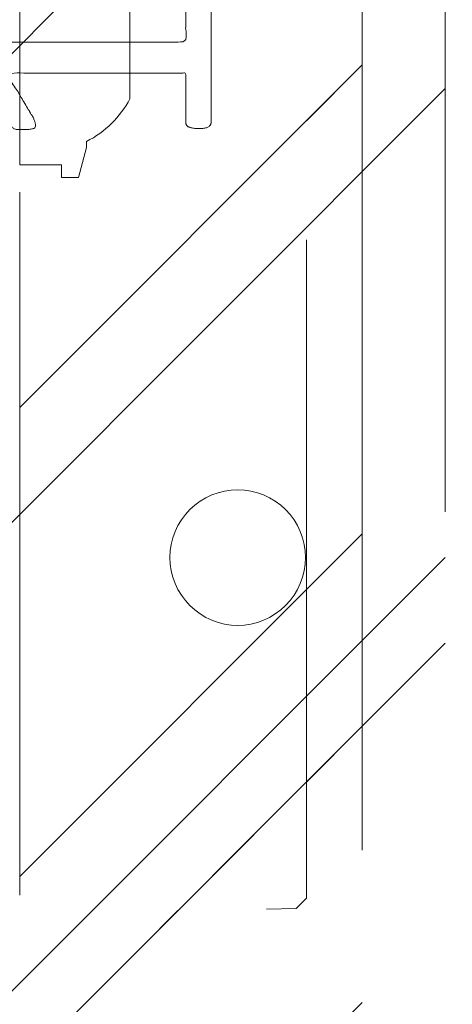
# Model space of a CAD drawing. Header units: inches. Extents: x -465 to -303, y -234 to 7.
# Tile 75 of 81: x -327.78 to -326.959, y -1.174 to 0.693. Entities that reach past the tile are written whole.
import ezdxf

# ---------------------------------------------------------------- set-up
doc = ezdxf.new("R2010")
doc.units = ezdxf.units.IN
doc.header["$LTSCALE"] = 32
doc.header["$MEASUREMENT"] = 0
doc.linetypes.add('Dash Style-1', pattern=[0.083328, 0.041656, -0.041672])
for name, color, linetype, lineweight in [('DashLineFill', 7, 'Dash Style-1', 13), ('Drawing', 7, 'Continuous', 18), ('None', 7, 'Continuous', 18), ('SolidLine', 7, 'Continuous', 15), ('Wood_1-H', 7, 'Continuous', 13)]:
    doc.layers.add(name, color=color, linetype=linetype, lineweight=lineweight)
doc.layers.add('Metal_Black', color=7, linetype='Continuous', lineweight=13, true_color=0x4c4c4c)
pattern_1 = [(45, (0, 0), (-1.61301565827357, 1.935715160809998), []), (45, (-1.0608, 1.0608), (-0.4723460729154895, 0.4167612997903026), [])]

# ---------------------------------------------------------------- blocks, each defined once
blk = doc.blocks.new('Group-10')
at = {"layer": 'Metal_Black', "color": 7}
blk.add_open_spline([(2.661633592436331, 0.08353965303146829), (2.669015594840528, 0.08353965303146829), (2.682856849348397, 0.08077140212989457), (2.685625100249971, 0.07246664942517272), (2.685625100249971, -0.04656633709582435), (2.685625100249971, -0.1655993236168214), (2.683779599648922, -0.16929032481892), (2.678243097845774, -0.1729813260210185), (2.669015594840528, -0.1748268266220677), (2.656097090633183, -0.1748268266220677), (2.646869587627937, -0.1729813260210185), (2.641333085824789, -0.1711358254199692), (2.637642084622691, -0.1655993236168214), (2.637642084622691, -0.1166944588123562), (2.637642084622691, -0.06963509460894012), (2.467858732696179, -0.06963509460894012), (2.298075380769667, -0.06963509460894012), (2.323911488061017, -0.1130034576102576), (2.349747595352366, -0.1563718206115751), (2.351593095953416, -0.1619083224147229), (2.353438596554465, -0.1711358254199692), (2.349747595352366, -0.1748268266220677), (2.338674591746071, -0.176672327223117), (2.326219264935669, -0.176672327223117), (2.31653038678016, -0.176672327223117), (2.310993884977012, -0.1748268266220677), (2.307302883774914, -0.1711358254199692), (2.305457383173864, -0.1674448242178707), (2.272238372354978, -0.1157717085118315), (2.239019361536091, -0.06409859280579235), (2.237173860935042, -0.06225309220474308), (2.237173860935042, -0.05856209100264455), (2.235328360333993, -0.05302558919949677), (2.235328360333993, -0.03595470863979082), (2.235328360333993, -0.01796107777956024), (2.239019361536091, -0.01242457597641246), (2.242710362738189, -0.0105790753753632), (2.441098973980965, -0.0105790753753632), (2.637642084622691, -0.0105790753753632), (2.637642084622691, 0.03002103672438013), (2.637642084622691, 0.07431215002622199), (2.641333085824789, 0.07800315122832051), (2.646869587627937, 0.08169415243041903), (2.656097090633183, 0.08353965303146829), (2.661633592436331, 0.08353965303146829)], degree=2, knots=[0, 0, 0, 0.00261032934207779, 0.007830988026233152, 0.01044131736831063, 0.1761946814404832, 0.1788050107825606, 0.1814153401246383, 0.1840256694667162, 0.1866359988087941, 0.1885937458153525, 0.1905514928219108, 0.1925092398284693, 0.1944669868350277, 0.2443885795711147, 0.2443885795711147, 0.4244984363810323, 0.4244984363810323, 0.478049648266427, 0.478049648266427, 0.4842405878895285, 0.49043152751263, 0.4966224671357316, 0.5028134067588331, 0.5070707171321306, 0.5109409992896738, 0.5148112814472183, 0.5186815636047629, 0.5186815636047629, 0.5762947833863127, 0.5762947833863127, 0.5787425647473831, 0.5811903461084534, 0.5836381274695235, 0.5902471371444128, 0.5931844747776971, 0.5961218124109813, 0.5990591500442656, 0.9118813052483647, 0.9118813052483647, 0.9765012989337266, 0.9823759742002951, 0.9882506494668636, 0.9941253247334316, 1, 1, 1], dxfattribs=at)
blk = doc.blocks.new('1BRPX5-Util_Bkt_Sm-F (2D)')
at = {"layer": 'DashLineFill', "linetype": 'Continuous', "lineweight": 13}
h = blk.add_hatch(dxfattribs=at)
h.set_pattern_fill('Steel', color=253, style=0, pattern_type=2)
h.set_pattern_definition(pattern_1)
edge = h.paths.add_edge_path()
edge.add_line((-4.468503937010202, 4.413385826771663), (-3.12992125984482, 4.413385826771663))
edge.add_line((-3.12992125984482, 4.413385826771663), (-3.12992125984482, -1.854330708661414))
edge.add_line((-3.12992125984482, -1.854330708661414), (-4.468503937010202, -1.854330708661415))
edge.add_line((-4.468503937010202, -1.854330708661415), (-4.468503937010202, -1.988188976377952))
edge.add_line((-4.468503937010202, -1.988188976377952), (-2.421259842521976, -1.988188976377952))
edge.add_line((-2.421259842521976, -1.988188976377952), (-2.421259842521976, -2.366141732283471))
edge.add_arc((-2.303149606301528, -2.366141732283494), 0.1181102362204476, 179.9999999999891, 270.000000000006)
edge.add_line((-2.303149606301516, -2.484251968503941), (2.303149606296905, -2.484251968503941))
edge.add_arc((2.303149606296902, -2.366141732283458), 0.1181102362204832, 270.0000000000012, 359.9999999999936)
edge.add_line((2.421259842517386, -2.366141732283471), (2.421259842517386, -1.988188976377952))
edge.add_line((2.421259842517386, -1.988188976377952), (4.468503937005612, -1.988188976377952))
edge.add_line((4.468503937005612, -1.988188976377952), (4.468503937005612, -1.854330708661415))
edge.add_line((4.468503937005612, -1.854330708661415), (3.12992125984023, -1.854330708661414))
edge.add_line((3.12992125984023, -1.854330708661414), (3.12992125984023, 4.413385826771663))
edge.add_line((3.12992125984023, 4.413385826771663), (4.468503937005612, 4.413385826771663))
edge.add_line((4.468503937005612, 4.413385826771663), (4.468503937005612, 4.547244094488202))
edge.add_line((4.468503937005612, 4.547244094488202), (2.421259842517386, 4.547244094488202))
edge.add_line((2.421259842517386, 4.547244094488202), (2.421259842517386, 4.925196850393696))
edge.add_arc((2.303149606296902, 4.925196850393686), 0.1181102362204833, 5.365542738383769e-12, 89.99999999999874)
edge.add_line((2.303149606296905, 5.043307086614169), (-2.303149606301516, 5.043307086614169))
edge.add_arc((-2.303149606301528, 4.92519685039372), 0.1181102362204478, 89.99999999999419, 180.0000000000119)
edge.add_line((-2.421259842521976, 4.925196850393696), (-2.421259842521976, 4.547244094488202))
edge.add_line((-2.421259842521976, 4.547244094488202), (-4.468503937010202, 4.547244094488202))
edge.add_line((-4.468503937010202, 4.547244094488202), (-4.468503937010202, 4.413385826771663))
at = {"layer": 'DashLineFill', "flags": 128}
blk.add_lwpolyline([(-4.468503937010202, 4.413385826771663), (-3.12992125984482, 4.413385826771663), (-3.12992125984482, -1.854330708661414), (-4.468503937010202, -1.854330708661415), (-4.468503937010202, -1.988188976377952), (-2.421259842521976, -1.988188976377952), (-2.421259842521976, -2.366141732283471, 0.4142135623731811), (-2.303149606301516, -2.484251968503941), (2.303149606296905, -2.484251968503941, 0.4142135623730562), (2.421259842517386, -2.366141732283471), (2.421259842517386, -1.988188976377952), (4.468503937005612, -1.988188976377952), (4.468503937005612, -1.854330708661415), (3.12992125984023, -1.854330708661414), (3.12992125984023, 4.413385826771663), (4.468503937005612, 4.413385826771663), (4.468503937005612, 4.547244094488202), (2.421259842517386, 4.547244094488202), (2.421259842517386, 4.925196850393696, 0.4142135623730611), (2.303149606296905, 5.043307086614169), (-2.303149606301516, 5.043307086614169, 0.4142135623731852), (-2.421259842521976, 4.925196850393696), (-2.421259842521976, 4.547244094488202), (-4.468503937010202, 4.547244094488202)], format="xyb", close=True, dxfattribs=at)
at = {"layer": 'SolidLine', "flags": 128}
blk.add_lwpolyline([(2.736220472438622, -0.8596889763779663), (2.748815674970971, -0.8603077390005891), (2.761289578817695, -0.8621580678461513), (2.773522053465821, -0.8652221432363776), (2.785395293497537, -0.8694704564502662), (2.796794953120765, -0.8748620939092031), (2.807611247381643, -0.8813451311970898), (2.817740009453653, -0.8888571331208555), (2.827083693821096, -0.897325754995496), (2.835552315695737, -0.9066694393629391), (2.843064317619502, -0.9167982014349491), (2.849547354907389, -0.9276144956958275), (2.854938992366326, -0.9390141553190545), (2.859187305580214, -0.9508873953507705), (2.862251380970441, -0.9631198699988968), (2.864101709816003, -0.9755937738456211), (2.864720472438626, -0.98818897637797), (2.864101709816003, -1.000784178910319), (2.862251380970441, -1.013258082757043), (2.859187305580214, -1.025490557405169), (2.854938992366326, -1.037363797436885), (2.849547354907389, -1.048763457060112), (2.843064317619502, -1.059579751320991), (2.835552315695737, -1.069708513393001), (2.827083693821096, -1.079052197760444), (2.817740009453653, -1.087520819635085), (2.807611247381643, -1.09503282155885), (2.796794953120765, -1.101515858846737), (2.785395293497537, -1.106907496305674), (2.773522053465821, -1.111155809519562), (2.761289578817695, -1.114219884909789), (2.748815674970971, -1.116070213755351), (2.736220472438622, -1.116688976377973), (2.723625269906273, -1.116070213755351), (2.711151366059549, -1.114219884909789), (2.698918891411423, -1.111155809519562), (2.687045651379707, -1.106907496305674), (2.675645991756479, -1.101515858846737), (2.664829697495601, -1.09503282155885), (2.654700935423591, -1.087520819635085), (2.645357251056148, -1.079052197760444), (2.636888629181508, -1.069708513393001), (2.629376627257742, -1.059579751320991), (2.622893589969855, -1.048763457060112), (2.617501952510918, -1.037363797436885), (2.61325363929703, -1.025490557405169), (2.610189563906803, -1.013258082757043), (2.608339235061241, -1.000784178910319), (2.607720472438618, -0.98818897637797), (2.608339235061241, -0.9755937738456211), (2.610189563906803, -0.9631198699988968), (2.61325363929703, -0.9508873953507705), (2.617501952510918, -0.9390141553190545), (2.622893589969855, -0.9276144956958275), (2.629376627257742, -0.9167982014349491), (2.636888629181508, -0.9066694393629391), (2.645357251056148, -0.897325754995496), (2.654700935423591, -0.8888571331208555), (2.664829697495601, -0.8813451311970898), (2.675645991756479, -0.8748620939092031), (2.687045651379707, -0.8694704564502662), (2.698918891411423, -0.8652221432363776), (2.711151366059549, -0.8621580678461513), (2.723625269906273, -0.8603077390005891)], close=True, dxfattribs=at)
at = {"layer": 'Metal_Black', "color": 7}
blk.add_blockref('Group-10', (0, 0), dxfattribs=at)
blk = doc.blocks.new('Group-11')
at = {"layer": 'Wood_1-H', "color": 7}
blk.add_blockref('1BRPX5-Util_Bkt_Sm-F (2D)', (80.94488188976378, -5.314960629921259), dxfattribs=at)
blk = doc.blocks.new('Group-12')
at = {"layer": 'None'}
blk.add_blockref('Group-11', (0, 0), dxfattribs=at)
blk = doc.blocks.new('SL Utility Cabinet (2D)')
at = {"layer": 'None'}
blk.add_blockref('Group-12', (0, 0), dxfattribs=at)
at = {"layer": 'Drawing', "color": 0, "flags": 1}
for tag in ['Tag', 'Catalog', 'Option1', 'Option2', 'Option3', 'Option4', 'Option5', 'Option6', 'Option7', 'Option8', 'Option9', 'Option10', 'Option11', 'Option12', 'Custom', 'FinishGroup', 'Discount', 'Item2', 'Item3', 'Item6', 'Item9', 'Item10', 'Item12', 'Item13', 'Item16', 'Item19', 'Item20', 'Item21', 'Item22', 'Item23', 'Item24', 'Item25', 'Item8', 'Item18', 'Item1', 'Item4', 'Item5', 'Item7', 'Item11', 'Item14', 'Item15', 'Item17']:
    blk.add_attdef(tag, (-51.58792002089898, 4.551681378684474), '', height=0.007086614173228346, dxfattribs=at)
blk = doc.blocks.new('TL14_upper_leg (2D)')
at = {"layer": 'SolidLine', "flags": 128}
blk.add_lwpolyline([(2.322834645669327, 0.2436987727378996), (2.401574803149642, 0.2436987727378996), (2.401574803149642, 0.2677219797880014), (2.434055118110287, 0.2677219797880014), (2.4493110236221, 0.2107861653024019), (2.4493110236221, 0.1992105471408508, -0.1579749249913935), (2.531479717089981, 0.1180761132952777), (2.531479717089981, -0.1180652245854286, -0.1560270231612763), (2.4493110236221, -0.1991401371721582), (2.4493110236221, -0.2107752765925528), (2.434055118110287, -0.2677110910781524), (2.401574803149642, -0.2677110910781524), (2.401574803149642, -0.2436878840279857), (2.322834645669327, -0.2436878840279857)], format="xyb", close=True, dxfattribs=at)
blk = doc.blocks.new('1BRPT8_Cover (2D)')
at = {"layer": 'DashLineFill', "linetype": 'Continuous', "lineweight": 13}
h = blk.add_hatch(dxfattribs=at)
h.set_pattern_fill('Steel', color=253, style=0, pattern_type=2)
h.set_pattern_definition(pattern_1)
h.paths.add_polyline_path([(-1.594488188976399, -8.763779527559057), (-2.322834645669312, -8.763779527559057), (-2.322834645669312, -8.751066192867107), (-2.826068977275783, -8.742282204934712), (-2.866441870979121, -8.70280193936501), (-2.866441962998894, -6.672971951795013), (-2.84717538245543, -6.653289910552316), (-2.322834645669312, -6.644137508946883), (-2.322834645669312, -6.584208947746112), (-2.847175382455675, -6.575056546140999), (-2.866441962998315, -6.555374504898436), (-2.866441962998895, -4.468247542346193), (-2.847175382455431, -4.448565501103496), (-2.322834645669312, -4.439413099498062), (-2.322834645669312, -4.37948453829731), (-2.847175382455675, -4.370332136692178), (-2.866441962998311, -4.350650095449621), (-2.866441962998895, -2.263523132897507), (-2.847175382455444, -2.243841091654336), (-2.322834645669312, -2.234688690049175), (-2.322834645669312, -2.174760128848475), (-2.847175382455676, -2.165607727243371), (-2.866441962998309, -2.145925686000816), (-2.866441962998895, -0.05879872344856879), (-2.847175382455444, -0.03911668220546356), (-2.322834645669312, -0.02996428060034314), (-2.322834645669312, 0.02996428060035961), (-2.847175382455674, 0.03911668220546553), (-2.866441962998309, 0.05879872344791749), (-2.866441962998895, 2.145925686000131), (-2.847175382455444, 2.165607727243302), (-2.322834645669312, 2.174760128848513), (-2.322834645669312, 2.234688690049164), (-2.847175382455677, 2.243841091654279), (-2.866441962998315, 2.263523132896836), (-2.866441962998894, 4.350650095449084), (-2.84717538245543, 4.37033213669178), (-2.322834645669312, 4.379484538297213), (-2.322834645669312, 4.439413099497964), (-2.847175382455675, 4.448565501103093), (-2.866441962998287, 4.46824754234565), (-2.865499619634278, 6.55537450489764), (-2.84717538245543, 6.575056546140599), (-2.322834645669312, 6.584208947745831), (-2.322834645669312, 6.644137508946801), (-2.847175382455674, 6.653289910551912), (-2.866441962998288, 6.672971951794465), (-2.866441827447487, 8.702801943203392), (-2.826068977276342, 8.742282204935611), (-1.594488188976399, 8.763779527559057), (-1.594488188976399, 8.858267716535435), (-2.97244094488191, 8.858267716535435), (-2.97244094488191, -8.858267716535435), (-1.594488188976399, -8.858267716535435)])
h = blk.add_hatch(dxfattribs=at)
h.set_pattern_fill('Steel', color=253, style=0, pattern_type=2)
h.set_pattern_definition(pattern_1)
h.paths.add_polyline_path([(-2.322834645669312, 8.858267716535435), (-2.322834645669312, -8.858267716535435), (-2.97244094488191, -8.858267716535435), (-2.97244094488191, 8.858267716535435)])
at = {"layer": 'DashLineFill', "flags": 128}
for points in [[(-1.594488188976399, -8.763779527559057), (-2.322834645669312, -8.763779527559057), (-2.322834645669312, -8.751066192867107), (-2.826068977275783, -8.742282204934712), (-2.866441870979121, -8.70280193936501), (-2.866441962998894, -6.672971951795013), (-2.84717538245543, -6.653289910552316), (-2.322834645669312, -6.644137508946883), (-2.322834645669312, -6.584208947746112), (-2.847175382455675, -6.575056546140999), (-2.866441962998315, -6.555374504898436), (-2.866441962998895, -4.468247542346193), (-2.847175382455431, -4.448565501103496), (-2.322834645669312, -4.439413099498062), (-2.322834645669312, -4.37948453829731), (-2.847175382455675, -4.370332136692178), (-2.866441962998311, -4.350650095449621), (-2.866441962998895, -2.263523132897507), (-2.847175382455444, -2.243841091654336), (-2.322834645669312, -2.234688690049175), (-2.322834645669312, -2.174760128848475), (-2.847175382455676, -2.165607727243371), (-2.866441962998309, -2.145925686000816), (-2.866441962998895, -0.05879872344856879), (-2.847175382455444, -0.03911668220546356), (-2.322834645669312, -0.02996428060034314), (-2.322834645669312, 0.02996428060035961), (-2.847175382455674, 0.03911668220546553), (-2.866441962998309, 0.05879872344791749), (-2.866441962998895, 2.145925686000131), (-2.847175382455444, 2.165607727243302), (-2.322834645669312, 2.174760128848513), (-2.322834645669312, 2.234688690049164), (-2.847175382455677, 2.243841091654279), (-2.866441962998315, 2.263523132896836), (-2.866441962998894, 4.350650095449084), (-2.84717538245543, 4.37033213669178), (-2.322834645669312, 4.379484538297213), (-2.322834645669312, 4.439413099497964), (-2.847175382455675, 4.448565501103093), (-2.866441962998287, 4.46824754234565), (-2.865499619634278, 6.55537450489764), (-2.84717538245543, 6.575056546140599), (-2.322834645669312, 6.584208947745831), (-2.322834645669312, 6.644137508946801), (-2.847175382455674, 6.653289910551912), (-2.866441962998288, 6.672971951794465), (-2.866441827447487, 8.702801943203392), (-2.826068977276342, 8.742282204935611), (-1.594488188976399, 8.763779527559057), (-1.594488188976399, 8.858267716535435), (-2.97244094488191, 8.858267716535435), (-2.97244094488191, -8.858267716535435), (-1.594488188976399, -8.858267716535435)], [(-2.322834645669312, 8.858267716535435), (-2.322834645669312, -8.858267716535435), (-2.97244094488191, -8.858267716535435), (-2.97244094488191, 8.858267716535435)]]:
    blk.add_lwpolyline(points, close=True, dxfattribs=at)
blk = doc.blocks.new('Group-73')
at = {"layer": 'None', "color": 7, "rotation": 180}
blk.add_blockref('1BRPT8_Cover (2D)', (80.94488188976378, -11.41732283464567), dxfattribs=at)
at = {"layer": 'None', "color": 7}
blk.add_blockref('TL14_upper_leg (2D)', (80.94488188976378, -5.31496062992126), dxfattribs=at)
blk = doc.blocks.new('Group-80')
at = {"layer": 'None'}
blk.add_blockref('Group-73', (0, 0), dxfattribs=at)
blk = doc.blocks.new('SL L Desk (2D)')
at = {"layer": 'None'}
blk.add_blockref('Group-80', (0, 0), dxfattribs=at)
at = {"layer": 'Drawing', "color": 0, "flags": 1}
for tag in ['Tag', 'Catalog', 'Option1', 'Option2', 'Option3', 'Option4', 'Option5', 'Option6', 'Option7', 'Option8', 'Option9', 'Option10', 'Option11', 'Option12', 'Custom', 'FinishGroup', 'Discount', 'Item2', 'Item3', 'Item6', 'Item9', 'Item10', 'Item12', 'Item13', 'Item16', 'Item19', 'Item20', 'Item21', 'Item22', 'Item23', 'Item24', 'Item25', 'Item8', 'Item18', 'Item1', 'Item4', 'Item5', 'Item7', 'Item11', 'Item14', 'Item15', 'Item17']:
    blk.add_attdef(tag, (-51.58772091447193, -67.0772036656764), '', height=0.007086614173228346, dxfattribs=at)

msp = doc.modelspace()

# ---------------------------------------------------------------- block references
at = {"layer": 'Drawing'}
msp.add_blockref('SL Utility Cabinet (2D)', (-411.0472440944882, 5.976377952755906), dxfattribs=at)

# ---------------------------------------------------------------- next in the draw order: block references
msp.add_blockref('SL L Desk (2D)', (-411.0470449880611, 5.976377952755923), dxfattribs=at)

doc.saveas('drawing.dxf')
